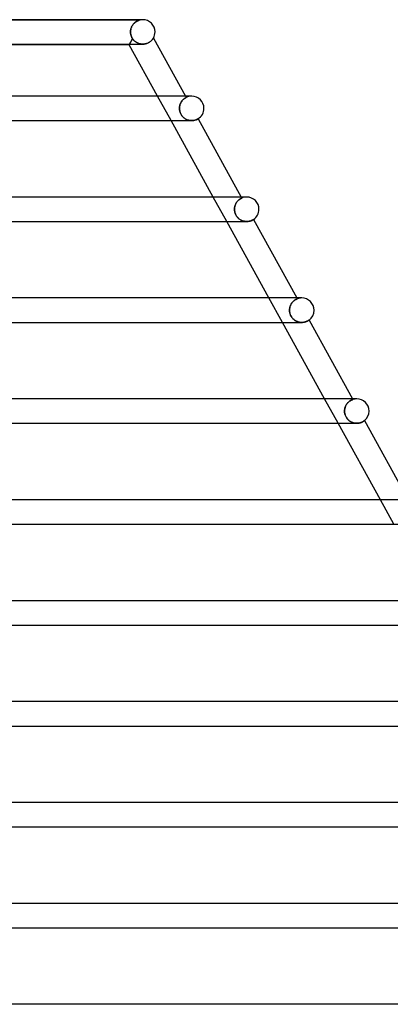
# Model space of a CAD drawing. Header units: millimetres. Extents: x -535 to 535, y -2 to 330.
# Tile 83 of 88: x 288 to 348, y 169 to 330. Entities that reach past the tile are written whole.
import ezdxf

# ---------------------------------------------------------------- set-up
doc = ezdxf.new("R2010")
doc.units = ezdxf.units.MM
doc.layers.add('HIDDEN', color=7, linetype='Continuous')
doc.layers.add('THICK', color=7, linetype='Continuous')

msp = doc.modelspace()

# ---------------------------------------------------------------- linework, layer by layer
at = {"layer": 'HIDDEN'}
for p, q in [((307.38, 329.9), (279.62, 329.9)), ((306.04, 328.44), (306.02, 328.33)), ((306.03, 328.38), (306.06, 328.5)), ((306.07, 328.55), (306.04, 328.44)), ((306.06, 328.5), (306.09, 328.62)), ((306.1, 328.65), (306.07, 328.55)), ((306.09, 328.62), (306.13, 328.73)), ((306.14, 328.75), (306.1, 328.65)), ((306.13, 328.73), (306.18, 328.84)), ((306.18, 328.84), (306.14, 328.75)), ((306.18, 328.84), (306.23, 328.94)), ((306.23, 328.94), (306.18, 328.84)), ((306.23, 328.94), (306.29, 329.04)), ((306.28, 329.02), (306.23, 328.94)), ((306.33, 329.11), (306.28, 329.02)), ((306.29, 329.04), (306.35, 329.13)), ((306.38, 329.18), (306.33, 329.11)), ((306.35, 329.13), (306.41, 329.22)), ((306.44, 329.26), (306.38, 329.18)), ((306.41, 329.22), (306.48, 329.3)), ((306.5, 329.33), (306.44, 329.26)), ((306.48, 329.3), (306.55, 329.38)), ((306.56, 329.4), (306.5, 329.33)), ((306.55, 329.38), (306.62, 329.45)), ((306.63, 329.46), (306.56, 329.4)), ((306.62, 329.45), (306.69, 329.51)), ((306.69, 329.52), (306.63, 329.46)), ((306.69, 329.51), (306.76, 329.57)), ((306.76, 329.57), (306.69, 329.52)), ((306.76, 329.57), (306.83, 329.62)), ((306.82, 329.62), (306.76, 329.57)), ((306.88, 329.66), (306.82, 329.62)), ((306.83, 329.62), (306.9, 329.67)), ((306.94, 329.7), (306.88, 329.66)), ((306.9, 329.67), (306.97, 329.71)), ((307, 329.73), (306.94, 329.7)), ((306.97, 329.71), (307.04, 329.75)), ((307.06, 329.76), (307, 329.73)), ((307.04, 329.75), (307.1, 329.79)), ((307.11, 329.79), (307.06, 329.76)), ((307.1, 329.79), (307.16, 329.81)), ((307.16, 329.81), (307.11, 329.79)), ((307.16, 329.81), (307.21, 329.84)), ((307.2, 329.84), (307.16, 329.81)), ((307.25, 329.85), (307.2, 329.84)), ((307.21, 329.84), (307.26, 329.86)), ((307.29, 329.87), (307.25, 329.85)), ((307.26, 329.86), (307.3, 329.87)), ((307.32, 329.88), (307.29, 329.87)), ((307.3, 329.87), (307.33, 329.88)), ((307.35, 329.89), (307.32, 329.88)), ((307.33, 329.88), (307.35, 329.89)), ((307.35, 329.89), (307.37, 329.9)), ((307.37, 329.9), (307.35, 329.89)), ((307.37, 329.9), (307.38, 329.9)), ((307.38, 329.9), (307.37, 329.9)), ((305.77, 325.9), (306.34, 326.87)), ((306.34, 326.87), (305.83, 326)), ((305.99, 328), (306, 328.13)), ((306, 328.11), (305.99, 328)), ((305.99, 327.98), (305.99, 328)), ((305.99, 328), (305.99, 327.98)), ((305.99, 327.97), (305.99, 327.98)), ((305.99, 327.98), (305.99, 327.97)), ((305.99, 327.95), (305.99, 327.97)), ((305.99, 327.97), (305.99, 327.95)), ((305.99, 327.93), (305.99, 327.95)), ((305.99, 327.95), (305.99, 327.93)), ((306, 327.92), (305.99, 327.93)), ((305.99, 327.93), (306, 327.92)), ((306, 328.13), (306.01, 328.26)), ((306.01, 328.22), (306, 328.11)), ((306, 327.9), (306, 327.92)), ((306, 327.92), (306, 327.9)), ((306, 327.9), (306, 327.82)), ((306, 327.82), (306, 327.9)), ((306, 327.82), (306.01, 327.74)), ((306.01, 327.74), (306, 327.82)), ((306.01, 328.26), (306.03, 328.38)), ((306.02, 328.33), (306.01, 328.22)), ((306.01, 327.74), (306.02, 327.66)), ((306.02, 327.66), (306.01, 327.74)), ((306.02, 327.66), (306.04, 327.58)), ((306.04, 327.58), (306.02, 327.66)), ((306.04, 327.58), (306.06, 327.5)), ((306.06, 327.5), (306.04, 327.58)), ((306.06, 327.5), (306.08, 327.42)), ((306.08, 327.42), (306.06, 327.5)), ((306.08, 327.42), (306.1, 327.35)), ((306.1, 327.35), (306.08, 327.42)), ((306.1, 327.35), (306.13, 327.27)), ((306.13, 327.27), (306.1, 327.35)), ((306.13, 327.27), (306.16, 327.2)), ((306.16, 327.2), (306.13, 327.27)), ((306.16, 327.2), (306.19, 327.13)), ((306.19, 327.13), (306.16, 327.2)), ((306.19, 327.13), (306.23, 327.06)), ((306.23, 327.06), (306.19, 327.13)), ((306.23, 327.06), (306.26, 327)), ((306.26, 327), (306.23, 327.06)), ((306.26, 327), (306.3, 326.93)), ((306.3, 326.93), (306.26, 327)), ((306.3, 326.93), (306.34, 326.87)), ((306.34, 326.87), (306.3, 326.93)), ((306.43, 326.76), (306.34, 326.87)), ((306.34, 326.87), (306.42, 326.77)), ((309.61, 326.81), (309.64, 326.86)), ((309.64, 326.86), (309.67, 326.9)), ((309.67, 326.9), (309.69, 326.93)), ((309.69, 326.93), (309.71, 326.96)), ((309.71, 326.96), (309.72, 326.98)), ((309.72, 326.98), (309.73, 327)), ((309.73, 327), (309.73, 327)), ((306.42, 326.77), (306.5, 326.67)), ((306.51, 326.66), (306.43, 326.76)), ((306.5, 326.67), (306.59, 326.57)), ((306.61, 326.56), (306.51, 326.66)), ((306.59, 326.57), (306.69, 326.49)), ((306.7, 326.47), (306.61, 326.56)), ((306.69, 326.49), (306.79, 326.41)), ((306.8, 326.39), (306.7, 326.47)), ((306.79, 326.41), (306.89, 326.33)), ((306.91, 326.32), (306.8, 326.39)), ((306.89, 326.33), (307, 326.27)), ((307.01, 326.26), (306.91, 326.32)), ((307, 326.27), (307.11, 326.21)), ((307.12, 326.2), (307.01, 326.26)), ((307.11, 326.21), (307.23, 326.15)), ((307.24, 326.15), (307.12, 326.2)), ((307.23, 326.15), (307.34, 326.11)), ((307.35, 326.11), (307.24, 326.15)), ((307.34, 326.11), (307.47, 326.07)), ((307.47, 326.07), (307.35, 326.11)), ((307.6, 326.04), (307.47, 326.07)), ((307.47, 326.07), (307.59, 326.04)), ((307.59, 326.04), (307.72, 326.02)), ((307.72, 326.02), (307.6, 326.04)), ((307.85, 326.01), (307.72, 326.02)), ((307.72, 326.02), (307.85, 326.01)), ((307.97, 326), (307.85, 326.01)), ((307.85, 326.01), (307.98, 326)), ((307.98, 326), (308.1, 326)), ((307.99, 326), (307.99, 326)), ((308.1, 326), (308.22, 326.01)), ((308.22, 326.01), (308.34, 326.03)), ((308.34, 326.03), (308.46, 326.05)), ((308.46, 326.05), (308.57, 326.08)), ((308.57, 326.08), (308.68, 326.12)), ((308.68, 326.12), (308.79, 326.16)), ((308.79, 326.16), (308.89, 326.21)), ((308.89, 326.21), (308.98, 326.26)), ((308.98, 326.26), (309.07, 326.31)), ((309.07, 326.31), (309.15, 326.37)), ((309.15, 326.37), (309.23, 326.43)), ((309.23, 326.43), (309.3, 326.49)), ((309.3, 326.49), (309.37, 326.54)), ((309.37, 326.54), (309.43, 326.6)), ((309.43, 326.6), (309.48, 326.66)), ((309.48, 326.66), (309.53, 326.71)), ((309.53, 326.71), (309.57, 326.76)), ((309.57, 326.76), (309.61, 326.81)), ((312.62, 313.5), (310.41, 317.5)), ((314.89, 317.16), (314.92, 317.19)), ((314.92, 317.19), (314.89, 317.16)), ((314.92, 317.19), (314.96, 317.21)), ((314.96, 317.21), (314.92, 317.19)), ((314.96, 317.21), (314.99, 317.23)), ((314.99, 317.23), (314.96, 317.21)), ((314.98, 317.5), (315.1, 317.28)), ((314.99, 317.23), (315.02, 317.24)), ((315.02, 317.24), (314.99, 317.23)), ((315.02, 317.24), (315.04, 317.26)), ((315.04, 317.25), (315.02, 317.24)), ((315.04, 317.26), (315.06, 317.27)), ((315.06, 317.27), (315.04, 317.25)), ((315.06, 317.27), (315.08, 317.27)), ((315.08, 317.27), (315.06, 317.27)), ((315.08, 317.27), (315.09, 317.28)), ((315.09, 317.28), (315.08, 317.27)), ((315.09, 317.28), (315.09, 317.28)), ((315.09, 317.28), (315.1, 317.28)), ((315.1, 317.28), (315.09, 317.28)), ((315.09, 317.28), (315.09, 317.28)), ((313.99, 315.5), (314, 315.6)), ((314, 315.6), (313.99, 315.5)), ((314.02, 315.8), (314, 315.7)), ((314, 315.69), (314.01, 315.79)), ((314, 315.7), (314, 315.6)), ((314, 315.6), (314, 315.69)), ((314.01, 315.79), (314.03, 315.88)), ((314.03, 315.89), (314.02, 315.8)), ((314.05, 315.99), (314.03, 315.89)), ((314.03, 315.88), (314.05, 315.98)), ((314.08, 316.08), (314.05, 315.99)), ((314.05, 315.98), (314.08, 316.07)), ((314.11, 316.17), (314.08, 316.08)), ((314.08, 316.07), (314.11, 316.16)), ((314.14, 316.26), (314.11, 316.17)), ((314.11, 316.16), (314.14, 316.25)), ((314.18, 316.35), (314.14, 316.26)), ((314.14, 316.25), (314.17, 316.33)), ((314.17, 316.33), (314.22, 316.41)), ((314.22, 316.43), (314.18, 316.35)), ((314.27, 316.51), (314.22, 316.43)), ((314.22, 316.41), (314.26, 316.49)), ((314.26, 316.49), (314.3, 316.57)), ((314.31, 316.58), (314.27, 316.51)), ((314.3, 316.57), (314.35, 316.64)), ((314.36, 316.65), (314.31, 316.58)), ((314.35, 316.64), (314.4, 316.71)), ((314.41, 316.72), (314.36, 316.65)), ((314.4, 316.71), (314.45, 316.77)), ((314.46, 316.78), (314.41, 316.72)), ((314.45, 316.77), (314.5, 316.83)), ((314.51, 316.84), (314.46, 316.78)), ((314.5, 316.83), (314.55, 316.89)), ((314.56, 316.89), (314.51, 316.84)), ((314.55, 316.89), (314.61, 316.94)), ((314.61, 316.94), (314.56, 316.89)), ((314.66, 316.99), (314.61, 316.94)), ((314.61, 316.94), (314.66, 316.98)), ((314.66, 316.98), (314.71, 317.03)), ((314.71, 317.03), (314.66, 316.99)), ((314.71, 317.03), (314.75, 317.07)), ((314.76, 317.07), (314.71, 317.03)), ((314.75, 317.07), (314.8, 317.1)), ((314.8, 317.1), (314.76, 317.07)), ((314.8, 317.1), (314.84, 317.13)), ((314.85, 317.13), (314.8, 317.1)), ((314.84, 317.13), (314.89, 317.16)), ((314.89, 317.16), (314.85, 317.13)), ((314, 315.37), (313.99, 315.5)), ((313.99, 315.5), (314, 315.37)), ((314.01, 315.24), (314, 315.37)), ((314, 315.37), (314.01, 315.24)), ((314.03, 315.11), (314.01, 315.24)), ((314.01, 315.24), (314.03, 315.11)), ((314.06, 314.98), (314.03, 315.11)), ((314.03, 315.11), (314.06, 314.98)), ((314.1, 314.86), (314.06, 314.98)), ((314.06, 314.98), (314.1, 314.85)), ((314.15, 314.73), (314.1, 314.86)), ((314.1, 314.85), (314.15, 314.72)), ((314.21, 314.6), (314.15, 314.73)), ((314.15, 314.72), (314.21, 314.6)), ((314.27, 314.48), (314.21, 314.6)), ((314.21, 314.6), (314.27, 314.48)), ((314.35, 314.37), (314.27, 314.48)), ((314.27, 314.48), (314.35, 314.36)), ((314.43, 314.26), (314.35, 314.37)), ((314.35, 314.36), (314.43, 314.25)), ((314.52, 314.15), (314.43, 314.26)), ((314.43, 314.25), (314.52, 314.15)), ((314.61, 314.05), (314.52, 314.15)), ((314.52, 314.15), (314.61, 314.05)), ((314.71, 313.96), (314.61, 314.05)), ((314.61, 314.05), (314.71, 313.96)), ((314.82, 313.88), (314.71, 313.96)), ((314.71, 313.96), (314.82, 313.88)), ((314.93, 313.81), (314.82, 313.88)), ((314.82, 313.88), (314.93, 313.81)), ((315.04, 313.74), (314.93, 313.81)), ((314.93, 313.81), (315.04, 313.74)), ((315.16, 313.68), (315.04, 313.74)), ((315.04, 313.74), (315.15, 313.69)), ((315.15, 313.69), (315.27, 313.64)), ((315.28, 313.63), (315.16, 313.68)), ((315.27, 313.64), (315.39, 313.59)), ((315.4, 313.59), (315.28, 313.63)), ((315.39, 313.59), (315.51, 313.56)), ((315.52, 313.56), (315.4, 313.59)), ((315.51, 313.56), (315.63, 313.53)), ((315.64, 313.53), (315.52, 313.56)), ((315.63, 313.53), (315.76, 313.51)), ((315.76, 313.51), (315.64, 313.53)), ((315.88, 313.5), (315.76, 313.51)), ((315.76, 313.51), (315.88, 313.5)), ((315.99, 313.5), (315.88, 313.5)), ((315.88, 313.5), (315.99, 313.5)), ((315.99, 313.5), (316.11, 313.5)), ((316.11, 313.5), (316.23, 313.51)), ((316.23, 313.51), (316.33, 313.53)), ((316.33, 313.53), (316.44, 313.55)), ((316.44, 313.55), (316.53, 313.57)), ((316.53, 313.57), (316.62, 313.6)), ((316.62, 313.6), (316.69, 313.63)), ((316.69, 313.63), (316.77, 313.65)), ((316.77, 313.65), (316.83, 313.68)), ((316.83, 313.68), (316.88, 313.7)), ((316.88, 313.7), (316.93, 313.73)), ((316.93, 313.73), (316.96, 313.75)), ((316.96, 313.75), (316.99, 313.76)), ((316.99, 313.76), (317.01, 313.78)), ((317.01, 313.78), (317.03, 313.78)), ((317.03, 313.78), (317.03, 313.79)), ((321.73, 297), (319.52, 301)), ((323.03, 299.4), (323.06, 299.5)), ((323.06, 299.5), (323.04, 299.41)), ((323.09, 299.6), (323.06, 299.5)), ((323.06, 299.5), (323.08, 299.59)), ((323.08, 299.59), (323.11, 299.68)), ((323.12, 299.69), (323.09, 299.6)), ((323.11, 299.68), (323.15, 299.77)), ((323.15, 299.78), (323.12, 299.69)), ((323.19, 299.87), (323.15, 299.78)), ((323.15, 299.77), (323.19, 299.86)), ((323.24, 299.96), (323.19, 299.87)), ((323.19, 299.86), (323.23, 299.95)), ((323.23, 299.95), (323.28, 300.03)), ((323.29, 300.04), (323.24, 299.96)), ((323.28, 300.03), (323.33, 300.11)), ((323.33, 300.11), (323.29, 300.04)), ((323.39, 300.19), (323.33, 300.11)), ((323.33, 300.11), (323.38, 300.18)), ((323.38, 300.18), (323.43, 300.25)), ((323.44, 300.26), (323.39, 300.19)), ((323.43, 300.25), (323.49, 300.31)), ((323.49, 300.32), (323.44, 300.26)), ((323.55, 300.38), (323.49, 300.32)), ((323.49, 300.31), (323.54, 300.37)), ((323.54, 300.37), (323.6, 300.43)), ((323.6, 300.44), (323.55, 300.38)), ((323.66, 300.49), (323.6, 300.44)), ((323.6, 300.43), (323.65, 300.48)), ((323.65, 300.48), (323.71, 300.53)), ((323.71, 300.53), (323.66, 300.49)), ((323.77, 300.58), (323.71, 300.53)), ((323.71, 300.53), (323.76, 300.57)), ((323.76, 300.57), (323.81, 300.61)), ((323.82, 300.61), (323.77, 300.58)), ((323.81, 300.61), (323.86, 300.65)), ((323.87, 300.65), (323.82, 300.61)), ((323.86, 300.65), (323.91, 300.68)), ((323.91, 300.68), (323.87, 300.65)), ((323.91, 300.68), (323.96, 300.71)), ((323.95, 300.71), (323.91, 300.68)), ((323.99, 300.73), (323.95, 300.71)), ((323.96, 300.71), (324, 300.73)), ((324.03, 300.75), (323.99, 300.73)), ((324, 300.73), (324.03, 300.75)), ((324.03, 300.75), (324.07, 300.77)), ((324.07, 300.77), (324.03, 300.75)), ((324.07, 300.77), (324.1, 300.79)), ((324.1, 300.78), (324.07, 300.77)), ((324.09, 301), (324.18, 300.83)), ((324.1, 300.79), (324.12, 300.8)), ((324.12, 300.8), (324.1, 300.78)), ((324.12, 300.8), (324.15, 300.81)), ((324.14, 300.81), (324.12, 300.8)), ((324.16, 300.82), (324.14, 300.81)), ((324.15, 300.81), (324.16, 300.82)), ((324.16, 300.82), (324.17, 300.82)), ((324.17, 300.82), (324.16, 300.82)), ((324.17, 300.82), (324.18, 300.82)), ((324.18, 300.82), (324.17, 300.82)), ((324.18, 300.82), (324.18, 300.83)), ((324.18, 300.83), (324.18, 300.82)), ((322.99, 299), (323, 299.1)), ((323, 299.1), (322.99, 299)), ((323, 298.87), (322.99, 299)), ((322.99, 299), (323, 298.87)), ((323.02, 299.31), (323, 299.21)), ((323, 299.2), (323.02, 299.3)), ((323, 299.21), (323, 299.1)), ((323, 299.1), (323, 299.2)), ((323.01, 298.74), (323, 298.87)), ((323, 298.87), (323.01, 298.74)), ((323.03, 298.61), (323.01, 298.74)), ((323.01, 298.74), (323.03, 298.6)), ((323.04, 299.41), (323.02, 299.31)), ((323.02, 299.3), (323.03, 299.4)), ((323.06, 298.48), (323.03, 298.61)), ((323.03, 298.6), (323.06, 298.47)), ((323.1, 298.35), (323.06, 298.48)), ((323.06, 298.47), (323.11, 298.34)), ((323.15, 298.22), (323.1, 298.35)), ((323.11, 298.34), (323.15, 298.21)), ((323.21, 298.1), (323.15, 298.22)), ((323.15, 298.21), (323.21, 298.09)), ((323.27, 297.99), (323.21, 298.1)), ((323.21, 298.09), (323.28, 297.97)), ((323.34, 297.87), (323.27, 297.99)), ((323.28, 297.97), (323.35, 297.86)), ((323.42, 297.77), (323.34, 297.87)), ((323.35, 297.86), (323.44, 297.75)), ((323.5, 297.67), (323.42, 297.77)), ((323.44, 297.75), (323.52, 297.64)), ((323.59, 297.57), (323.5, 297.67)), ((323.52, 297.64), (323.62, 297.55)), ((323.68, 297.49), (323.59, 297.57)), ((323.62, 297.55), (323.72, 297.46)), ((323.78, 297.41), (323.68, 297.49)), ((323.72, 297.46), (323.82, 297.38)), ((323.88, 297.34), (323.78, 297.41)), ((323.82, 297.38), (323.93, 297.31)), ((323.98, 297.27), (323.88, 297.34)), ((323.93, 297.31), (324.04, 297.24)), ((324.09, 297.22), (323.98, 297.27)), ((324.04, 297.24), (324.15, 297.19)), ((324.2, 297.17), (324.09, 297.22)), ((324.15, 297.19), (324.26, 297.14)), ((324.31, 297.12), (324.2, 297.17)), ((324.26, 297.14), (324.38, 297.1)), ((324.42, 297.08), (324.31, 297.12)), ((324.38, 297.1), (324.51, 297.06)), ((324.54, 297.05), (324.42, 297.08)), ((324.51, 297.06), (324.63, 297.03)), ((324.65, 297.03), (324.54, 297.05)), ((324.63, 297.03), (324.75, 297.02)), ((324.77, 297.01), (324.65, 297.03)), ((324.75, 297.02), (324.87, 297)), ((324.88, 297), (324.77, 297.01)), ((324.87, 297), (324.99, 297)), ((324.99, 297), (324.88, 297)), ((324.99, 297), (325.11, 297)), ((325.11, 297), (325.23, 297.01)), ((325.23, 297.01), (325.34, 297.03)), ((325.34, 297.03), (325.44, 297.05)), ((325.44, 297.05), (325.54, 297.08)), ((325.54, 297.08), (325.63, 297.1)), ((325.63, 297.1), (325.72, 297.13)), ((325.72, 297.13), (325.79, 297.16)), ((325.79, 297.16), (325.86, 297.19)), ((325.86, 297.19), (325.92, 297.22)), ((325.92, 297.22), (325.97, 297.25)), ((325.97, 297.25), (326.01, 297.28)), ((326.01, 297.28), (326.05, 297.3)), ((326.05, 297.3), (326.08, 297.31)), ((326.08, 297.31), (326.1, 297.33)), ((326.1, 297.33), (326.11, 297.33)), ((326.11, 297.33), (326.11, 297.34)), ((330.84, 280.5), (328.63, 284.5)), ((332.16, 283.29), (332.2, 283.38)), ((332.22, 283.41), (332.17, 283.32)), ((332.2, 283.38), (332.24, 283.46)), ((332.26, 283.5), (332.22, 283.41)), ((332.24, 283.46), (332.29, 283.55)), ((332.31, 283.58), (332.26, 283.5)), ((332.29, 283.55), (332.34, 283.63)), ((332.37, 283.66), (332.31, 283.58)), ((332.34, 283.63), (332.4, 283.7)), ((332.42, 283.74), (332.37, 283.66)), ((332.4, 283.7), (332.45, 283.78)), ((332.48, 283.81), (332.42, 283.74)), ((332.45, 283.78), (332.51, 283.84)), ((332.54, 283.87), (332.48, 283.81)), ((332.51, 283.84), (332.57, 283.9)), ((332.6, 283.93), (332.54, 283.87)), ((332.57, 283.9), (332.63, 283.96)), ((332.66, 283.99), (332.6, 283.93)), ((332.63, 283.96), (332.69, 284.02)), ((332.72, 284.04), (332.66, 283.99)), ((332.69, 284.02), (332.75, 284.07)), ((332.77, 284.08), (332.72, 284.04)), ((332.75, 284.07), (332.81, 284.11)), ((332.83, 284.12), (332.77, 284.08)), ((332.81, 284.11), (332.87, 284.15)), ((332.89, 284.16), (332.83, 284.12)), ((332.87, 284.15), (332.92, 284.19)), ((332.94, 284.2), (332.89, 284.16)), ((332.92, 284.19), (332.97, 284.22)), ((332.99, 284.23), (332.94, 284.2)), ((332.97, 284.22), (333.02, 284.25)), ((333.03, 284.25), (332.99, 284.23)), ((333.02, 284.25), (333.07, 284.27)), ((333.07, 284.27), (333.03, 284.25)), ((333.07, 284.27), (333.11, 284.29)), ((333.11, 284.29), (333.07, 284.27)), ((333.11, 284.29), (333.15, 284.31)), ((333.15, 284.31), (333.11, 284.29)), ((333.15, 284.31), (333.18, 284.32)), ((333.18, 284.32), (333.15, 284.31)), ((333.18, 284.32), (333.21, 284.34)), ((333.21, 284.34), (333.18, 284.32)), ((333.2, 284.5), (333.27, 284.36)), ((333.21, 284.34), (333.23, 284.35)), ((333.23, 284.35), (333.21, 284.34)), ((333.23, 284.35), (333.25, 284.35)), ((333.25, 284.35), (333.23, 284.35)), ((333.25, 284.35), (333.26, 284.36)), ((333.26, 284.36), (333.25, 284.35)), ((333.26, 284.36), (333.27, 284.36)), ((333.27, 284.36), (333.26, 284.36)), ((333.27, 284.36), (333.27, 284.36)), ((333.27, 284.36), (333.27, 284.36)), ((332, 282.61), (331.99, 282.5)), ((331.99, 282.5), (332, 282.6)), ((332, 282.38), (331.99, 282.5)), ((331.99, 282.5), (332, 282.36)), ((332, 282.7), (332.02, 282.81)), ((332.01, 282.72), (332, 282.61)), ((332, 282.6), (332, 282.7)), ((332.01, 282.26), (332, 282.38)), ((332, 282.36), (332.01, 282.22)), ((332.02, 282.82), (332.01, 282.72)), ((332.03, 282.14), (332.01, 282.26)), ((332.01, 282.22), (332.04, 282.09)), ((332.04, 282.93), (332.02, 282.82)), ((332.02, 282.81), (332.04, 282.91)), ((332.05, 282.02), (332.03, 282.14)), ((332.07, 283.03), (332.04, 282.93)), ((332.04, 282.91), (332.06, 283)), ((332.04, 282.09), (332.07, 281.95)), ((332.09, 281.9), (332.05, 282.02)), ((332.06, 283), (332.09, 283.1)), ((332.1, 283.13), (332.07, 283.03)), ((332.07, 281.95), (332.12, 281.81)), ((332.09, 283.1), (332.12, 283.2)), ((332.13, 281.78), (332.09, 281.9)), ((332.13, 283.23), (332.1, 283.13)), ((332.12, 283.2), (332.16, 283.29)), ((332.12, 281.81), (332.17, 281.68)), ((332.17, 283.32), (332.13, 283.23)), ((332.18, 281.66), (332.13, 281.78)), ((332.17, 281.68), (332.23, 281.55)), ((332.24, 281.54), (332.18, 281.66)), ((332.23, 281.55), (332.3, 281.43)), ((332.3, 281.43), (332.24, 281.54)), ((332.38, 281.32), (332.3, 281.43)), ((332.3, 281.43), (332.38, 281.31)), ((332.46, 281.22), (332.38, 281.32)), ((332.38, 281.31), (332.47, 281.2)), ((332.54, 281.12), (332.46, 281.22)), ((332.47, 281.2), (332.56, 281.1)), ((332.63, 281.03), (332.54, 281.12)), ((332.56, 281.1), (332.66, 281.01)), ((332.73, 280.95), (332.63, 281.03)), ((332.66, 281.01), (332.77, 280.92)), ((332.83, 280.87), (332.73, 280.95)), ((332.77, 280.92), (332.87, 280.84)), ((332.94, 280.8), (332.83, 280.87)), ((332.87, 280.84), (332.99, 280.77)), ((333.05, 280.74), (332.94, 280.8)), ((332.99, 280.77), (333.1, 280.71)), ((333.16, 280.68), (333.05, 280.74)), ((333.1, 280.71), (333.22, 280.65)), ((333.28, 280.63), (333.16, 280.68)), ((333.22, 280.65), (333.35, 280.61)), ((333.4, 280.59), (333.28, 280.63)), ((333.35, 280.61), (333.48, 280.57)), ((333.52, 280.56), (333.4, 280.59)), ((333.48, 280.57), (333.6, 280.54)), ((333.64, 280.53), (333.52, 280.56)), ((333.6, 280.54), (333.73, 280.52)), ((333.76, 280.51), (333.64, 280.53)), ((333.73, 280.52), (333.86, 280.5)), ((333.88, 280.5), (333.76, 280.51)), ((333.86, 280.5), (333.99, 280.5)), ((333.99, 280.5), (333.88, 280.5)), ((333.99, 280.5), (334.12, 280.5)), ((334.12, 280.5), (334.24, 280.52)), ((334.24, 280.52), (334.36, 280.53)), ((334.36, 280.53), (334.47, 280.56)), ((334.47, 280.56), (334.58, 280.59)), ((334.58, 280.59), (334.67, 280.62)), ((334.67, 280.62), (334.76, 280.65)), ((334.76, 280.65), (334.84, 280.69)), ((334.84, 280.69), (334.92, 280.72)), ((334.92, 280.72), (334.98, 280.76)), ((334.98, 280.76), (335.04, 280.79)), ((335.04, 280.79), (335.08, 280.82)), ((335.08, 280.82), (335.12, 280.84)), ((335.12, 280.84), (335.15, 280.87)), ((335.15, 280.87), (335.17, 280.88)), ((335.17, 280.88), (335.19, 280.89)), ((335.19, 280.89), (335.19, 280.89)), ((339.95, 264), (337.74, 268)), ((341.5, 267.33), (341.44, 267.26)), ((341.44, 267.25), (341.5, 267.32)), ((341.56, 267.4), (341.5, 267.33)), ((341.5, 267.32), (341.56, 267.39)), ((341.56, 267.39), (341.62, 267.46)), ((341.63, 267.46), (341.56, 267.4)), ((341.62, 267.46), (341.69, 267.51)), ((341.69, 267.51), (341.63, 267.46)), ((341.69, 267.51), (341.75, 267.57)), ((341.75, 267.57), (341.69, 267.51)), ((341.75, 267.57), (341.82, 267.61)), ((341.81, 267.61), (341.75, 267.57)), ((341.88, 267.66), (341.81, 267.61)), ((341.82, 267.61), (341.88, 267.66)), ((341.88, 267.66), (341.94, 267.7)), ((341.93, 267.69), (341.88, 267.66)), ((341.99, 267.73), (341.93, 267.69)), ((341.94, 267.7), (342, 267.73)), ((342.04, 267.76), (341.99, 267.73)), ((342, 267.73), (342.05, 267.76)), ((342.1, 267.78), (342.04, 267.76)), ((342.05, 267.76), (342.1, 267.79)), ((342.1, 267.79), (342.15, 267.81)), ((342.14, 267.81), (342.1, 267.78)), ((342.19, 267.83), (342.14, 267.81)), ((342.15, 267.81), (342.19, 267.83)), ((342.19, 267.83), (342.23, 267.85)), ((342.23, 267.84), (342.19, 267.83)), ((342.23, 267.85), (342.27, 267.86)), ((342.26, 267.86), (342.23, 267.84)), ((342.29, 267.87), (342.26, 267.86)), ((342.27, 267.86), (342.3, 267.87)), ((342.32, 267.88), (342.29, 267.87)), ((342.3, 267.87), (342.32, 267.88)), ((342.31, 268), (342.37, 267.9)), ((342.32, 267.88), (342.34, 267.89)), ((342.34, 267.89), (342.32, 267.88)), ((342.34, 267.89), (342.35, 267.89)), ((342.35, 267.89), (342.34, 267.89)), ((342.35, 267.89), (342.36, 267.9)), ((342.36, 267.9), (342.35, 267.89)), ((342.36, 267.9), (342.37, 267.9)), ((342.37, 267.9), (342.36, 267.9)), ((340.99, 266), (341, 266.11)), ((341, 266.11), (340.99, 266)), ((341, 265.88), (340.99, 266)), ((340.99, 266), (341, 265.89)), ((341.01, 266.22), (341, 266.11)), ((341, 266.11), (341.01, 266.21)), ((341, 265.89), (341.01, 265.77)), ((341.01, 265.76), (341, 265.88)), ((341.01, 266.21), (341.02, 266.32)), ((341.02, 266.32), (341.01, 266.22)), ((341.01, 265.77), (341.02, 265.66)), ((341.03, 265.63), (341.01, 265.76)), ((341.04, 266.43), (341.02, 266.32)), ((341.02, 266.32), (341.04, 266.42)), ((341.02, 265.66), (341.05, 265.54)), ((341.04, 266.42), (341.06, 266.53)), ((341.07, 266.53), (341.04, 266.43)), ((341.06, 266.53), (341.1, 266.63)), ((341.1, 266.63), (341.07, 266.53)), ((341.1, 266.63), (341.13, 266.73)), ((341.13, 266.73), (341.1, 266.63)), ((341.17, 266.83), (341.13, 266.73)), ((341.13, 266.73), (341.17, 266.82)), ((341.17, 266.82), (341.22, 266.92)), ((341.22, 266.92), (341.17, 266.83)), ((341.22, 266.92), (341.27, 267.01)), ((341.27, 267.01), (341.22, 266.92)), ((341.32, 267.1), (341.27, 267.01)), ((341.27, 267.01), (341.32, 267.09)), ((341.38, 267.18), (341.32, 267.1)), ((341.32, 267.09), (341.38, 267.17)), ((341.44, 267.26), (341.38, 267.18)), ((341.38, 267.17), (341.44, 267.25)), ((341.05, 265.51), (341.03, 265.63)), ((341.05, 265.54), (341.08, 265.43)), ((341.09, 265.39), (341.05, 265.51)), ((341.08, 265.43), (341.12, 265.31)), ((341.13, 265.28), (341.09, 265.39)), ((341.12, 265.31), (341.16, 265.2)), ((341.18, 265.16), (341.13, 265.28)), ((341.16, 265.2), (341.21, 265.09)), ((341.23, 265.05), (341.18, 265.16)), ((341.21, 265.09), (341.28, 264.98)), ((341.29, 264.95), (341.23, 265.05)), ((341.28, 264.98), (341.34, 264.87)), ((341.36, 264.84), (341.29, 264.95)), ((341.34, 264.87), (341.42, 264.77)), ((341.44, 264.75), (341.36, 264.84)), ((341.42, 264.77), (341.5, 264.68)), ((341.51, 264.66), (341.44, 264.75)), ((341.5, 264.68), (341.58, 264.59)), ((341.59, 264.57), (341.51, 264.66)), ((341.58, 264.59), (341.66, 264.51)), ((341.68, 264.49), (341.59, 264.57)), ((341.66, 264.51), (341.75, 264.43)), ((341.77, 264.42), (341.68, 264.49)), ((341.75, 264.43), (341.85, 264.36)), ((341.86, 264.35), (341.77, 264.42)), ((341.85, 264.36), (341.94, 264.3)), ((341.95, 264.29), (341.86, 264.35)), ((341.94, 264.3), (342.04, 264.24)), ((342.05, 264.24), (341.95, 264.29)), ((342.04, 264.24), (342.14, 264.19)), ((342.15, 264.19), (342.05, 264.24)), ((342.14, 264.19), (342.24, 264.15)), ((342.25, 264.14), (342.15, 264.19)), ((342.24, 264.15), (342.35, 264.11)), ((342.35, 264.11), (342.25, 264.14)), ((342.46, 264.07), (342.35, 264.11)), ((342.35, 264.11), (342.45, 264.07)), ((342.45, 264.07), (342.56, 264.05)), ((342.57, 264.05), (342.46, 264.07)), ((342.56, 264.05), (342.67, 264.03)), ((342.67, 264.03), (342.57, 264.05)), ((343.3, 264.02), (343.4, 264.04)), ((343.4, 264.04), (343.49, 264.06)), ((343.49, 264.06), (343.58, 264.09)), ((343.58, 264.09), (343.67, 264.12)), ((343.67, 264.12), (343.74, 264.15)), ((343.74, 264.15), (343.82, 264.18)), ((343.82, 264.18), (343.89, 264.21)), ((343.89, 264.21), (343.95, 264.24)), ((343.95, 264.24), (344, 264.27)), ((344, 264.27), (344.05, 264.3)), ((344.05, 264.3), (344.1, 264.33)), ((344.1, 264.33), (344.14, 264.36)), ((344.14, 264.36), (344.17, 264.38)), ((344.17, 264.38), (344.2, 264.4)), ((344.2, 264.4), (344.23, 264.42)), ((344.23, 264.42), (344.24, 264.43)), ((344.24, 264.43), (344.26, 264.44)), ((344.26, 264.44), (344.27, 264.45)), ((344.27, 264.45), (344.27, 264.45)), ((342.78, 264.01), (342.67, 264.03)), ((342.67, 264.03), (342.78, 264.01)), ((342.89, 264), (342.78, 264.01)), ((342.78, 264.01), (342.89, 264)), ((342.99, 264), (342.89, 264)), ((342.89, 264), (342.99, 264)), ((342.99, 264), (343.1, 264)), ((343.1, 264), (343.2, 264.01)), ((343.2, 264.01), (343.3, 264.02)), ((349.06, 247.5), (346.85, 251.5))]:
    msp.add_line(p, q, dxfattribs=at)
for centre, end in [((308, 328), 108.1952), ((316, 315.5), 116.8442), ((325, 299), 114.069), ((334, 282.5), 111.2832), ((343, 266), 108.4789)]:
    msp.add_arc(centre, 2, 90, end, dxfattribs=at)
at = {"layer": 'THICK'}
for p, q in [((308, 330), (0, 330)), ((308, 330), (307.63, 330)), ((309.65, 326.87), (309.62, 326.83)), ((309.67, 326.91), (309.65, 326.87)), ((309.7, 326.94), (309.67, 326.91)), ((309.71, 326.97), (309.7, 326.94)), ((309.72, 326.98), (309.71, 326.97)), ((309.73, 327), (309.72, 326.98)), ((309.73, 327), (314.98, 317.5)), ((309.73, 327), (309.73, 327)), ((219.94, 326), (307.99, 326)), ((305.77, 325.9), (219.97, 325.9)), ((305.83, 326), (305.77, 325.9)), ((310.41, 317.5), (305.77, 325.9)), ((308.1, 326), (307.97, 326)), ((308.22, 326.01), (308.1, 326)), ((308.34, 326.03), (308.22, 326.01)), ((308.46, 326.06), (308.34, 326.03)), ((308.58, 326.09), (308.46, 326.06)), ((308.69, 326.12), (308.58, 326.09)), ((308.8, 326.17), (308.69, 326.12)), ((308.9, 326.22), (308.8, 326.17)), ((308.99, 326.27), (308.9, 326.22)), ((309.08, 326.32), (308.99, 326.27)), ((309.17, 326.38), (309.08, 326.32)), ((309.24, 326.44), (309.17, 326.38)), ((309.32, 326.5), (309.24, 326.44)), ((309.38, 326.56), (309.32, 326.5)), ((309.44, 326.61), (309.38, 326.56)), ((309.49, 326.67), (309.44, 326.61)), ((309.54, 326.73), (309.49, 326.67)), ((309.58, 326.78), (309.54, 326.73)), ((309.62, 326.83), (309.58, 326.78)), ((316, 317.5), (0, 317.5)), ((316, 317.5), (315.62, 317.5)), ((224.82, 313.5), (316, 313.5)), ((319.52, 301), (312.62, 313.5)), ((316.1, 313.5), (315.99, 313.5)), ((316.21, 313.51), (316.1, 313.5)), ((316.31, 313.53), (316.21, 313.51)), ((316.41, 313.54), (316.31, 313.53)), ((316.5, 313.56), (316.41, 313.54)), ((316.58, 313.59), (316.5, 313.56)), ((316.66, 313.61), (316.58, 313.59)), ((316.73, 313.64), (316.66, 313.61)), ((316.79, 313.66), (316.73, 313.64)), ((316.84, 313.69), (316.79, 313.66)), ((316.89, 313.71), (316.84, 313.69)), ((316.93, 313.73), (316.89, 313.71)), ((316.97, 313.75), (316.93, 313.73)), ((316.99, 313.77), (316.97, 313.75)), ((317.01, 313.78), (316.99, 313.77)), ((317.03, 313.78), (317.01, 313.78)), ((317.03, 313.79), (324.09, 301)), ((317.03, 313.79), (317.03, 313.78)), ((325, 301), (0, 301)), ((325, 301), (324.61, 301)), ((231.26, 297), (324.99, 297)), ((328.63, 284.5), (321.73, 297)), ((325.1, 297), (324.99, 297)), ((325.2, 297.01), (325.1, 297)), ((325.3, 297.02), (325.2, 297.01)), ((325.4, 297.04), (325.3, 297.02)), ((325.49, 297.06), (325.4, 297.04)), ((325.57, 297.08), (325.49, 297.06)), ((325.65, 297.11), (325.57, 297.08)), ((325.72, 297.14), (325.65, 297.11)), ((325.79, 297.16), (325.72, 297.14)), ((325.85, 297.19), (325.79, 297.16)), ((325.9, 297.22), (325.85, 297.19)), ((325.95, 297.24), (325.9, 297.22)), ((325.99, 297.26), (325.95, 297.24)), ((326.03, 297.28), (325.99, 297.26)), ((326.06, 297.3), (326.03, 297.28)), ((326.08, 297.32), (326.06, 297.3)), ((326.1, 297.33), (326.08, 297.32)), ((326.11, 297.33), (326.1, 297.33)), ((326.11, 297.34), (333.2, 284.5)), ((326.11, 297.34), (326.11, 297.33)), ((334, 284.5), (0, 284.5)), ((334, 284.5), (333.9, 284.5)), ((237.7, 280.5), (333.99, 280.5)), ((337.74, 268), (330.84, 280.5)), ((334.11, 280.5), (333.99, 280.5)), ((334.22, 280.51), (334.11, 280.5)), ((334.33, 280.53), (334.22, 280.51)), ((334.43, 280.55), (334.33, 280.53)), ((334.53, 280.57), (334.43, 280.55)), ((334.62, 280.6), (334.53, 280.57)), ((334.71, 280.63), (334.62, 280.6)), ((334.78, 280.66), (334.71, 280.63)), ((334.85, 280.69), (334.78, 280.66)), ((334.92, 280.72), (334.85, 280.69)), ((334.97, 280.75), (334.92, 280.72)), ((335.02, 280.78), (334.97, 280.75)), ((335.07, 280.81), (335.02, 280.78)), ((335.1, 280.83), (335.07, 280.81)), ((335.13, 280.85), (335.1, 280.83)), ((335.16, 280.87), (335.13, 280.85)), ((335.18, 280.88), (335.16, 280.87)), ((335.19, 280.89), (335.18, 280.88)), ((335.19, 280.89), (342.31, 268)), ((335.19, 280.89), (335.19, 280.89)), ((343, 268), (0, 268)), ((343, 268), (342.9, 268)), ((343.4, 264.04), (343.3, 264.02)), ((343.49, 264.06), (343.4, 264.04)), ((343.58, 264.09), (343.49, 264.06)), ((343.66, 264.11), (343.58, 264.09)), ((343.74, 264.14), (343.66, 264.11)), ((343.81, 264.17), (343.74, 264.14)), ((343.88, 264.2), (343.81, 264.17)), ((343.94, 264.24), (343.88, 264.2)), ((344, 264.27), (343.94, 264.24)), ((344.05, 264.3), (344, 264.27)), ((344.09, 264.33), (344.05, 264.3)), ((344.13, 264.35), (344.09, 264.33)), ((344.17, 264.38), (344.13, 264.35)), ((344.2, 264.4), (344.17, 264.38)), ((344.22, 264.42), (344.2, 264.4)), ((344.24, 264.43), (344.22, 264.42)), ((344.26, 264.44), (344.24, 264.43)), ((344.27, 264.45), (344.26, 264.44)), ((344.27, 264.45), (351.42, 251.5)), ((344.27, 264.45), (344.27, 264.45)), ((244.14, 264), (342.99, 264)), ((346.85, 251.5), (339.95, 264)), ((343.1, 264), (342.99, 264)), ((343.2, 264.01), (343.1, 264)), ((343.3, 264.02), (343.2, 264.01)), ((352, 251.5), (0, 251.5)), ((250.58, 247.5), (351.99, 247.5)), ((361, 235), (0, 235)), ((257.03, 231), (360.99, 231)), ((370, 218.5), (0, 218.5)), ((263.47, 214.5), (369.99, 214.5)), ((379, 202), (0, 202)), ((269.91, 198), (378.99, 198)), ((388, 185.5), (0, 185.5)), ((276.35, 181.5), (387.99, 181.5)), ((397, 169), (0, 169))]:
    msp.add_line(p, q, dxfattribs=at)
for centre, start, end in [((308, 328), 0, 90), ((308, 328), 330.0122, 0), ((316, 315.5), 0, 90), ((316, 315.5), 300.966, 0), ((325, 299), 0, 90), ((325, 299), 303.7408, 0), ((334, 282.5), 0, 90), ((334, 282.5), 306.527, 0), ((343, 266), 0, 90), ((343, 266), 309.3312, 0)]:
    msp.add_arc(centre, 2, start, end, dxfattribs=at)

doc.saveas('drawing.dxf')
